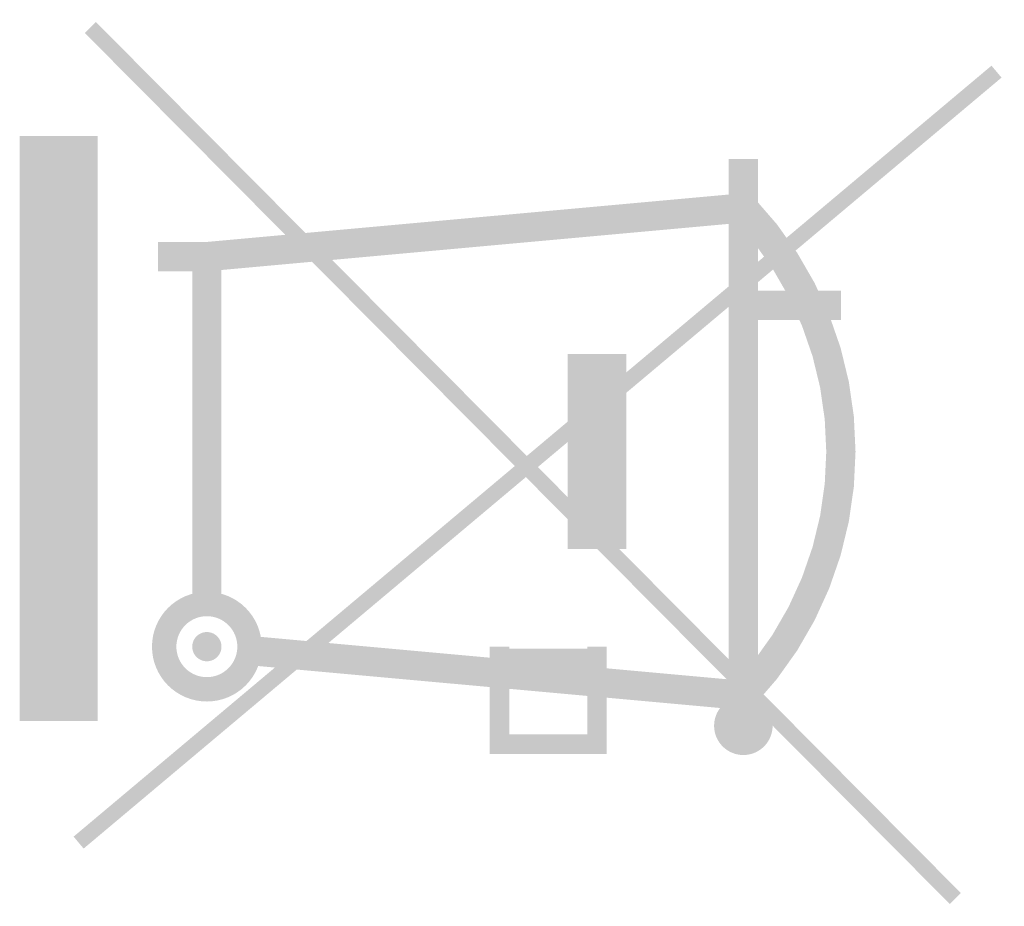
# Model space of a CAD drawing. Header units: millimetres. Extents: x -0.3 to 64.6, y -4.6 to 34.
# Tile 1 of 8: x 38.107 to 38.43, y -4.571 to -4.28. Entities that reach past the tile are written whole.
import ezdxf

# ---------------------------------------------------------------- set-up
doc = ezdxf.new("R2010")
doc.units = ezdxf.units.MM
doc.header["$MEASUREMENT"] = 0
doc.layers.add('Dimension-Text', color=4, linetype='Continuous')

msp = doc.modelspace()

# ---------------------------------------------------------------- linework, layer by layer
at = {"layer": 'Dimension-Text', "color": 6, "linetype": 'Continuous'}
for points, const_width in [([(38.41354, -4.56863), (38.1298, -4.28278)], 0.00512), ([(38.42706, -4.29727), (38.12594, -4.55028)], 0.00512), ([(38.11941, -4.31839), (38.11941, -4.51039)], 0.0256), ([(38.34401, -4.32598), (38.34401, -4.51798)], 0.0096), ([(38.16801, -4.35798), (38.34401, -4.34198), (38.34401, -4.50198), (38.18195, -4.48725)], 0.0096), ([(38.16801, -4.35798), (38.15201, -4.35798)], 0.0096), ([(38.16801, -4.35798), (38.16801, -4.47198)], 0.0096), ([(38.34401, -4.37398), (38.36001, -4.37398), (38.37601, -4.37398)], 0.0096), ([(38.29601, -4.38998), (38.29601, -4.45398)], 0.0192), ([(38.29601, -4.48598), (38.29601, -4.51798), (38.28001, -4.51798), (38.26401, -4.51798), (38.26401, -4.48598)], 0.0064), ([(38.29649, -4.48986), (38.26449, -4.48986)], 0.0064)]:
    msp.add_lwpolyline(points, dxfattribs=dict(at, const_width=const_width))
at = {"layer": 'Dimension-Text', "color": 6, "linetype": 'Continuous', "const_width": 0.0096}
msp.add_lwpolyline([(38.34401, -4.34198, -0.4), (38.34401, -4.50198, 0.071068)], format="xyb", dxfattribs=at)
at = {"layer": 'Dimension-Text', "color": 6, "linetype": 'Continuous'}
for points, const_width in [([(38.16801, -4.47198, 1), (38.16801, -4.49998, 1)], 0.008), ([(38.16801, -4.48358, 1), (38.16801, -4.48838, 1)], 0.0048), ([(38.34401, -4.50714, 1), (38.34401, -4.51674, 1)], 0.0096)]:
    msp.add_lwpolyline(points, format="xyb", close=True, dxfattribs=dict(at, const_width=const_width))

doc.saveas('drawing.dxf')
